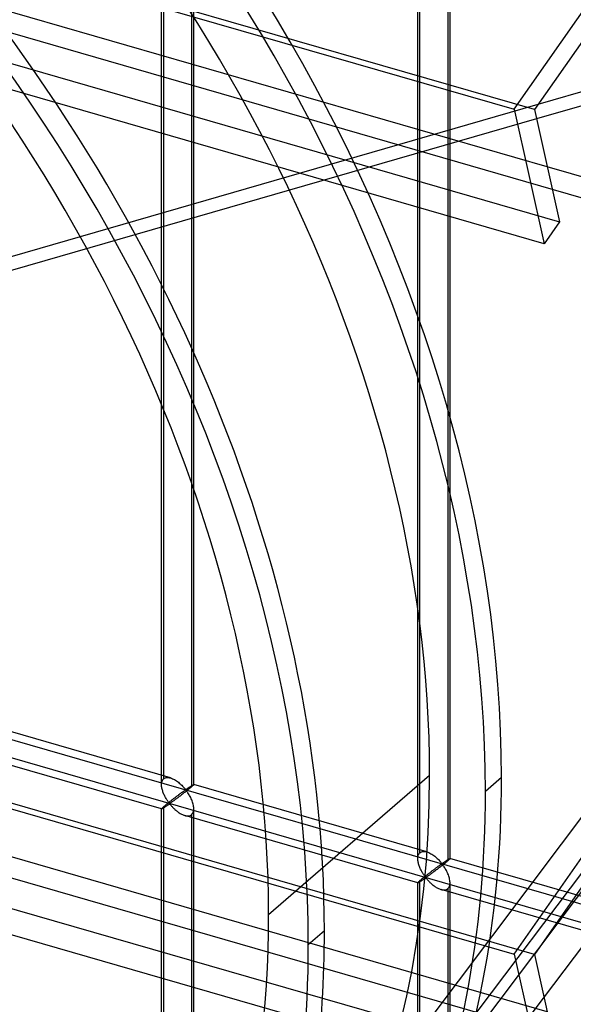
# Model space of a CAD drawing. Header units: millimetres. Extents: x -626 to 636, y -726 to 753.
# Tile 46 of 84: x 211 to 297, y 1 to 153. Entities that reach past the tile are written whole.
import ezdxf

# ---------------------------------------------------------------- set-up
doc = ezdxf.new("R2010")
doc.units = ezdxf.units.MM
doc.layers.add('MAIN-1', color=7, linetype='Continuous')
doc.layers.add('MAIN-2', color=7, linetype='Continuous')

msp = doc.modelspace()

# ---------------------------------------------------------------- linework, layer by layer
at = {"layer": 'MAIN-1'}
for p, q in [((-625.6, 403.25), (288.06, 139.5)), ((292.74, 118.61), (-620.92, 382.36)), ((-625.6, 272.11), (288.06, 8.36)), ((292.74, -12.53), (-620.92, 251.22)), ((288.06, 139.5), (358.43, 240.05)), ((358.65, 235.8), (291.21, 139.45)), ((291.8, 140.29), (315.46, 147.12)), ((313.33, 144.3), (291.53, 138.01)), ((288.06, 139.5), (292.74, 118.61)), ((291.21, 139.45), (295.12, 122.01)), ((358.99, 111.56), (293.2, 130.55)), ((295.12, 122.01), (292.74, 118.61)), ((288.06, 8.36), (358.99, 109.71)), ((358.65, 104.66), (291.21, 8.31)), ((288.06, 8.36), (292.74, -12.53)), ((291.21, 8.31), (295.12, -9.13))]:
    msp.add_line(p, q, dxfattribs=at)
at = {"layer": 'MAIN-2'}
for p, q in [((291.21, 139.45), (-622.45, 403.2)), ((-618.54, 385.76), (295.12, 122.01)), ((293.2, 130.55), (-553.59, 375)), ((-552.81, 371.55), (360.84, 107.8)), ((253.15, -42.15), (543.73, 343.55)), ((506.55, 305.74), (253.24, -30.5)), ((291.21, 8.31), (-622.45, 272.06)), ((-618.54, 254.62), (295.12, -9.13)), ((293.2, -0.59), (-553.59, 243.86)), ((-552.81, 240.41), (360.84, -23.34)), ((-319.9, 194.65), (634.9, -80.98)), ((338.48, 1.7), (-320.23, 191.86)), ((233.32, 34.66), (233.32, 190.04)), ((233.65, 35.57), (233.65, 190.37)), ((238.32, 34.66), (238.32, 190.04)), ((237.98, 189.12), (237.98, 34.32)), ((273.43, 24.09), (273.43, 178.89)), ((273.1, 23.17), (273.1, 178.55)), ((277.76, 177.64), (277.76, 22.84)), ((278.1, 23.17), (278.1, 178.55)), ((5.75, 57.72), (291.8, 140.29)), ((291.53, 138.01), (3.62, 54.9)), ((354.03, 94.65), (248.28, -45.71)), ((358.07, 88.47), (252.44, -51.74)), ((234.71, 35.7), (198.53, 46.15)), ((233.32, 30.9), (197.14, 41.34)), ((233.36, 35.06), (233.4, 35.18)), ((233.4, 35.18), (233.45, 35.3)), ((233.45, 35.3), (233.5, 35.4)), ((233.5, 35.4), (233.57, 35.49)), ((233.57, 35.49), (233.65, 35.57)), ((233.65, 35.57), (233.77, 35.65)), ((233.77, 35.65), (233.9, 35.72)), ((233.9, 35.72), (234.05, 35.76)), ((234.05, 35.76), (234.2, 35.77)), ((234.2, 35.77), (234.37, 35.77)), ((234.37, 35.77), (234.54, 35.74)), ((234.54, 35.74), (234.72, 35.7)), ((234.72, 35.7), (234.88, 35.65)), ((234.88, 35.65), (235.03, 35.58)), ((235.03, 35.58), (235.19, 35.51)), ((235.19, 35.51), (235.34, 35.43)), ((235.34, 35.43), (235.49, 35.34)), ((235.49, 35.34), (235.64, 35.24)), ((235.64, 35.24), (235.79, 35.13)), ((274.94, 36.1), (249.94, 14.45)), ((286.1, 35.77), (283.6, 33.6)), ((233.32, 34.79), (233.34, 34.93)), ((233.32, 34.64), (233.32, 34.79)), ((233.32, 34.51), (233.32, 34.64)), ((233.33, 34.37), (233.32, 34.51)), ((233.35, 34.23), (233.33, 34.37)), ((233.34, 34.93), (233.36, 35.06)), ((233.38, 34.1), (233.35, 34.23)), ((233.41, 33.96), (233.38, 34.1)), ((233.45, 33.82), (233.41, 33.96)), ((233.49, 33.69), (233.45, 33.82)), ((233.53, 33.55), (233.49, 33.69)), ((235.79, 35.13), (235.93, 35.02)), ((235.93, 35.02), (236.07, 34.91)), ((236.07, 34.91), (236.21, 34.79)), ((236.21, 34.79), (236.33, 34.68)), ((236.33, 34.68), (236.46, 34.56)), ((236.46, 34.56), (236.57, 34.44)), ((236.57, 34.44), (236.68, 34.33)), ((236.68, 34.33), (236.78, 34.22)), ((236.75, 33.63), (236.7, 33.59)), ((236.81, 33.67), (236.75, 33.63)), ((236.78, 34.22), (236.87, 34.11)), ((236.86, 33.71), (236.81, 33.67)), ((236.91, 33.74), (236.86, 33.71)), ((236.87, 34.11), (236.96, 34.01)), ((236.95, 33.77), (236.91, 33.74)), ((237, 33.79), (236.95, 33.77)), ((236.96, 34.01), (237.07, 33.92)), ((237.07, 33.8), (237, 33.79)), ((237.16, 33.65), (237.04, 33.55)), ((237.07, 33.92), (237.13, 33.93)), ((237.17, 33.71), (237.07, 33.8)), ((237.13, 33.93), (237.18, 33.96)), ((237.28, 33.74), (237.16, 33.65)), ((237.25, 33.61), (237.17, 33.71)), ((237.18, 33.96), (237.22, 33.99)), ((237.22, 33.99), (237.27, 34.02)), ((237.27, 34.02), (237.31, 34.05)), ((237.4, 33.84), (237.28, 33.74)), ((237.31, 34.05), (237.36, 34.08)), ((237.36, 34.08), (237.41, 34.11)), ((237.51, 33.93), (237.4, 33.84)), ((237.41, 34.11), (237.46, 34.14)), ((237.46, 34.14), (237.51, 34.18)), ((237.51, 34.18), (237.56, 34.21)), ((237.62, 34.02), (237.51, 33.93)), ((237.56, 34.21), (237.6, 34.24)), ((237.6, 34.24), (237.65, 34.28)), ((237.72, 34.1), (237.62, 34.02)), ((237.65, 34.28), (237.7, 34.31)), ((237.7, 34.31), (237.75, 34.34)), ((237.81, 34.18), (237.72, 34.1)), ((237.75, 34.34), (237.79, 34.37)), ((237.79, 34.37), (237.84, 34.4)), ((237.9, 34.25), (237.81, 34.18)), ((237.84, 34.4), (237.89, 34.43)), ((237.89, 34.43), (237.93, 34.46)), ((237.98, 34.32), (237.9, 34.25)), ((237.93, 34.46), (237.97, 34.48)), ((237.97, 34.48), (238.01, 34.51)), ((238.04, 34.37), (237.98, 34.32)), ((238.01, 34.51), (238.05, 34.53)), ((238.09, 34.42), (238.04, 34.37)), ((238.05, 34.53), (238.09, 34.56)), ((238.09, 34.56), (238.12, 34.58)), ((238.14, 34.46), (238.09, 34.42)), ((238.12, 34.58), (238.15, 34.59)), ((238.18, 34.5), (238.14, 34.46)), ((238.15, 34.59), (238.18, 34.61)), ((238.18, 34.61), (238.21, 34.63)), ((238.22, 34.54), (238.18, 34.5)), ((238.21, 34.63), (238.23, 34.64)), ((238.25, 34.57), (238.22, 34.54)), ((238.23, 34.64), (238.25, 34.65)), ((238.25, 34.65), (238.27, 34.66)), ((238.27, 34.6), (238.25, 34.57)), ((238.27, 34.66), (238.29, 34.66)), ((238.29, 34.62), (238.27, 34.6)), ((238.29, 34.66), (238.3, 34.66)), ((238.31, 34.64), (238.29, 34.62)), ((238.3, 34.66), (238.31, 34.66)), ((238.31, 34.66), (238.31, 34.66)), ((238.31, 34.66), (238.31, 34.66)), ((238.31, 34.66), (238.31, 34.66)), ((238.31, 34.66), (238.31, 34.66)), ((238.31, 34.66), (238.31, 34.66)), ((238.31, 34.66), (238.32, 34.66)), ((238.32, 34.66), (238.31, 34.65)), ((274.49, 24.22), (238.31, 34.66)), ((238.31, 34.65), (238.31, 34.64)), ((233.58, 33.41), (233.53, 33.55)), ((233.64, 33.28), (233.58, 33.41)), ((233.69, 33.14), (233.64, 33.28)), ((233.75, 33.01), (233.69, 33.14)), ((233.82, 32.88), (233.75, 33.01)), ((233.88, 32.76), (233.82, 32.88)), ((233.95, 32.64), (233.88, 32.76)), ((234.02, 32.52), (233.95, 32.64)), ((234.08, 32.4), (234.02, 32.52)), ((234.15, 32.29), (234.08, 32.4)), ((234.22, 32.19), (234.15, 32.29)), ((234.29, 32.09), (234.22, 32.19)), ((234.78, 32.16), (234.7, 32.09)), ((234.87, 32.23), (234.78, 32.16)), ((234.96, 32.29), (234.87, 32.23)), ((235.04, 32.36), (234.96, 32.29)), ((235.13, 32.43), (235.04, 32.36)), ((235.2, 32.16), (235.11, 32.1)), ((235.21, 32.49), (235.13, 32.43)), ((235.3, 32.23), (235.2, 32.16)), ((235.3, 32.56), (235.21, 32.49)), ((235.38, 32.62), (235.3, 32.56)), ((235.4, 32.31), (235.3, 32.23)), ((235.46, 32.68), (235.38, 32.62)), ((235.5, 32.38), (235.4, 32.31)), ((235.55, 32.75), (235.46, 32.68)), ((235.61, 32.46), (235.5, 32.38)), ((235.63, 32.81), (235.55, 32.75)), ((235.72, 32.54), (235.61, 32.46)), ((235.71, 32.87), (235.63, 32.81)), ((235.79, 32.93), (235.71, 32.87)), ((235.83, 32.63), (235.72, 32.54)), ((235.87, 32.99), (235.79, 32.93)), ((235.95, 32.71), (235.83, 32.63)), ((235.95, 33.05), (235.87, 32.99)), ((236.03, 33.1), (235.95, 33.05)), ((236.06, 32.8), (235.95, 32.71)), ((236.1, 33.16), (236.03, 33.1)), ((236.18, 32.89), (236.06, 32.8)), ((236.17, 33.21), (236.1, 33.16)), ((236.25, 33.27), (236.17, 33.21)), ((236.3, 32.98), (236.18, 32.89)), ((236.32, 33.32), (236.25, 33.27)), ((236.42, 33.07), (236.3, 32.98)), ((236.38, 33.37), (236.32, 33.32)), ((236.45, 33.42), (236.38, 33.37)), ((236.54, 33.17), (236.42, 33.07)), ((236.52, 33.46), (236.45, 33.42)), ((236.58, 33.51), (236.52, 33.46)), ((236.66, 33.26), (236.54, 33.17)), ((236.64, 33.55), (236.58, 33.51)), ((236.7, 33.59), (236.64, 33.55)), ((236.79, 33.36), (236.66, 33.26)), ((236.91, 33.45), (236.79, 33.36)), ((237.04, 33.55), (236.91, 33.45)), ((237.33, 33.5), (237.25, 33.61)), ((237.41, 33.37), (237.33, 33.5)), ((237.5, 33.24), (237.41, 33.37)), ((237.58, 33.1), (237.5, 33.24)), ((237.67, 32.95), (237.58, 33.1)), ((237.75, 32.8), (237.67, 32.95)), ((237.84, 32.64), (237.75, 32.8)), ((237.91, 32.47), (237.84, 32.64)), ((237.99, 32.3), (237.91, 32.47)), ((238.06, 32.13), (237.99, 32.3)), ((238.12, 31.96), (238.06, 32.13)), ((233.34, 30.94), (233.32, 30.92)), ((233.32, 30.92), (233.32, 30.91)), ((233.32, 30.91), (233.32, 30.9)), ((233.32, -124.48), (233.32, 30.91)), ((233.32, 30.9), (233.32, 30.9)), ((233.32, 30.9), (233.32, 30.9)), ((233.32, 30.9), (233.32, 30.9)), ((233.32, 30.9), (233.32, 30.9)), ((233.32, 30.9), (233.32, 30.9)), ((233.32, 30.9), (233.34, 30.9)), ((233.36, 30.97), (233.34, 30.94)), ((233.34, 30.9), (233.36, 30.91)), ((233.4, 31.01), (233.36, 30.97)), ((233.36, 30.91), (233.38, 30.92)), ((233.38, 30.92), (233.41, 30.93)), ((233.45, 31.06), (233.4, 31.01)), ((233.41, 30.93), (233.45, 30.95)), ((233.5, 31.11), (233.45, 31.06)), ((233.45, 30.95), (233.49, 30.98)), ((233.49, 30.98), (233.54, 31)), ((233.57, 31.17), (233.5, 31.11)), ((233.54, 31), (233.59, 31.03)), ((233.65, 31.24), (233.57, 31.17)), ((233.59, 31.03), (233.64, 31.07)), ((233.64, 31.07), (233.7, 31.1)), ((233.71, 31.29), (233.65, 31.24)), ((233.65, -123.56), (233.65, 31.24)), ((233.7, 31.1), (233.76, 31.14)), ((233.77, 31.34), (233.71, 31.29)), ((233.76, 31.14), (233.82, 31.18)), ((233.83, 31.39), (233.77, 31.34)), ((233.82, 31.18), (233.89, 31.23)), ((233.9, 31.45), (233.83, 31.39)), ((233.89, 31.23), (233.95, 31.27)), ((233.97, 31.51), (233.9, 31.45)), ((233.95, 31.27), (234.02, 31.32)), ((234.04, 31.56), (233.97, 31.51)), ((234.02, 31.32), (234.09, 31.36)), ((234.11, 31.63), (234.04, 31.56)), ((234.09, 31.36), (234.16, 31.41)), ((234.19, 31.69), (234.11, 31.63)), ((234.16, 31.41), (234.22, 31.45)), ((234.27, 31.75), (234.19, 31.69)), ((234.22, 31.45), (234.29, 31.5)), ((234.35, 31.82), (234.27, 31.75)), ((234.35, 32), (234.29, 32.09)), ((234.29, 31.5), (234.36, 31.54)), ((234.42, 31.91), (234.35, 32)), ((234.44, 31.89), (234.35, 31.82)), ((234.36, 31.54), (234.42, 31.58)), ((234.48, 31.83), (234.42, 31.91)), ((234.42, 31.58), (234.48, 31.62)), ((234.52, 31.95), (234.44, 31.89)), ((234.56, 31.76), (234.48, 31.83)), ((234.48, 31.62), (234.57, 31.64)), ((234.61, 32.02), (234.52, 31.95)), ((234.65, 31.78), (234.56, 31.76)), ((234.57, 31.64), (234.65, 31.57)), ((234.7, 32.09), (234.61, 32.02)), ((234.71, 31.82), (234.65, 31.78)), ((234.65, 31.57), (234.72, 31.5)), ((234.78, 31.86), (234.71, 31.82)), ((234.72, 31.5), (234.79, 31.42)), ((234.86, 31.92), (234.78, 31.86)), ((234.79, 31.42), (234.86, 31.33)), ((234.94, 31.97), (234.86, 31.92)), ((234.86, 31.33), (234.94, 31.25)), ((235.02, 32.03), (234.94, 31.97)), ((234.94, 31.25), (235.03, 31.16)), ((235.11, 32.1), (235.02, 32.03)), ((235.03, 31.16), (235.12, 31.07)), ((235.12, 31.07), (235.21, 30.97)), ((235.21, 30.97), (235.3, 30.88)), ((235.3, 30.88), (235.4, 30.79)), ((235.4, 30.79), (235.51, 30.7)), ((235.51, 30.7), (235.61, 30.61)), ((235.61, 30.61), (235.72, 30.52)), ((238.17, 31.79), (238.12, 31.96)), ((238.22, 31.61), (238.17, 31.79)), ((238.26, 31.44), (238.22, 31.61)), ((238.29, 31.26), (238.26, 31.44)), ((238.28, 30.55), (238.31, 30.73)), ((238.31, 31.09), (238.29, 31.26)), ((238.32, 30.92), (238.31, 31.09)), ((238.31, 30.73), (238.32, 30.92)), ((238.32, -124.48), (238.32, 30.91)), ((235.72, 30.52), (235.84, 30.43)), ((235.84, 30.43), (235.95, 30.35)), ((235.95, 30.35), (236.07, 30.27)), ((236.07, 30.27), (236.19, 30.2)), ((236.19, 30.2), (236.3, 30.13)), ((236.3, 30.13), (236.42, 30.06)), ((236.42, 30.06), (236.54, 30)), ((236.54, 30), (236.67, 29.95)), ((236.67, 29.95), (236.79, 29.9)), ((236.79, 29.9), (236.91, 29.86)), ((236.91, 29.86), (237.05, 29.83)), ((273.11, 19.42), (236.92, 29.86)), ((237.05, 29.83), (237.19, 29.8)), ((237.19, 29.8), (237.32, 29.79)), ((237.32, 29.79), (237.45, 29.79)), ((237.45, 29.79), (237.57, 29.8)), ((237.57, 29.8), (237.69, 29.83)), ((237.69, 29.83), (237.79, 29.87)), ((237.79, 29.87), (237.89, 29.93)), ((237.89, 29.93), (237.98, 29.99)), ((237.98, 29.99), (238.08, 30.1)), ((237.98, 29.99), (237.98, -124.81)), ((238.08, 30.1), (238.17, 30.23)), ((238.17, 30.23), (238.23, 30.38)), ((238.23, 30.38), (238.28, 30.55)), ((273.1, 23.3), (273.12, 23.44)), ((273.1, 23.16), (273.1, 23.3)), ((273.1, 23.02), (273.1, 23.16)), ((273.12, 22.89), (273.1, 23.02)), ((273.12, 23.44), (273.14, 23.58)), ((273.14, 23.58), (273.18, 23.7)), ((273.18, 23.7), (273.23, 23.81)), ((273.23, 23.81), (273.29, 23.92)), ((273.29, 23.92), (273.36, 24.01)), ((273.36, 24.01), (273.43, 24.09)), ((273.43, 24.09), (273.55, 24.17)), ((273.55, 24.17), (273.68, 24.23)), ((273.68, 24.23), (273.83, 24.27)), ((273.83, 24.27), (273.99, 24.29)), ((273.99, 24.29), (274.15, 24.28)), ((274.15, 24.28), (274.32, 24.26)), ((274.32, 24.26), (274.5, 24.22)), ((274.5, 24.22), (274.66, 24.16)), ((274.66, 24.16), (274.82, 24.1)), ((274.82, 24.1), (274.97, 24.03)), ((274.97, 24.03), (275.12, 23.94)), ((275.12, 23.94), (275.28, 23.85)), ((275.28, 23.85), (275.43, 23.75)), ((275.43, 23.75), (275.57, 23.65)), ((275.57, 23.65), (275.72, 23.54)), ((275.72, 23.54), (275.86, 23.43)), ((275.86, 23.43), (275.99, 23.31)), ((275.99, 23.31), (276.12, 23.19)), ((276.12, 23.19), (276.24, 23.07)), ((276.24, 23.07), (276.35, 22.96)), ((276.35, 22.96), (276.46, 22.84)), ((277.62, 22.92), (277.67, 22.94)), ((277.67, 22.94), (277.71, 22.97)), ((277.71, 22.97), (277.75, 23)), ((277.75, 23), (277.79, 23.03)), ((277.79, 23.03), (277.83, 23.05)), ((277.88, 22.94), (277.82, 22.89)), ((277.83, 23.05), (277.87, 23.07)), ((277.87, 23.07), (277.9, 23.09)), ((277.92, 22.98), (277.88, 22.94)), ((277.9, 23.09), (277.94, 23.11)), ((277.97, 23.02), (277.92, 22.98)), ((277.94, 23.11), (277.96, 23.13)), ((277.96, 23.13), (277.99, 23.14)), ((278, 23.05), (277.97, 23.02)), ((277.99, 23.14), (278.02, 23.15)), ((278.03, 23.08), (278, 23.05)), ((278.02, 23.15), (278.04, 23.16)), ((278.06, 23.11), (278.03, 23.08)), ((278.04, 23.16), (278.06, 23.17)), ((278.06, 23.17), (278.07, 23.18)), ((278.08, 23.13), (278.06, 23.11)), ((278.07, 23.18), (278.08, 23.18)), ((278.08, 23.18), (278.09, 23.18)), ((278.09, 23.15), (278.08, 23.13)), ((278.09, 23.18), (278.09, 23.18)), ((278.09, 23.18), (278.1, 23.18)), ((314.28, 12.73), (278.09, 23.18)), ((278.1, 23.16), (278.09, 23.15)), ((278.1, 23.18), (278.1, 23.18)), ((278.1, 23.18), (278.1, 23.18)), ((278.1, 23.18), (278.1, 23.17)), ((278.1, 23.17), (278.1, 23.17)), ((278.1, 23.17), (278.1, 23.16)), ((273.14, 22.75), (273.12, 22.89)), ((273.16, 22.61), (273.14, 22.75)), ((273.19, 22.48), (273.16, 22.61)), ((273.23, 22.34), (273.19, 22.48)), ((273.27, 22.2), (273.23, 22.34)), ((273.32, 22.06), (273.27, 22.2)), ((273.37, 21.93), (273.32, 22.06)), ((273.42, 21.79), (273.37, 21.93)), ((273.48, 21.66), (273.42, 21.79)), ((273.54, 21.53), (273.48, 21.66)), ((273.6, 21.4), (273.54, 21.53)), ((275.58, 21.44), (275.49, 21.38)), ((275.65, 21.5), (275.58, 21.44)), ((275.73, 21.56), (275.65, 21.5)), ((275.81, 21.62), (275.73, 21.56)), ((275.88, 21.68), (275.81, 21.62)), ((275.96, 21.41), (275.85, 21.32)), ((275.96, 21.73), (275.88, 21.68)), ((276.03, 21.78), (275.96, 21.73)), ((276.08, 21.5), (275.96, 21.41)), ((276.1, 21.83), (276.03, 21.78)), ((276.2, 21.59), (276.08, 21.5)), ((276.17, 21.88), (276.1, 21.83)), ((276.23, 21.93), (276.17, 21.88)), ((276.32, 21.68), (276.2, 21.59)), ((276.3, 21.98), (276.23, 21.93)), ((276.36, 22.02), (276.3, 21.98)), ((276.45, 21.78), (276.32, 21.68)), ((276.42, 22.07), (276.36, 22.02)), ((276.48, 22.11), (276.42, 22.07)), ((276.57, 21.87), (276.45, 21.78)), ((276.46, 22.84), (276.56, 22.73)), ((276.53, 22.15), (276.48, 22.11)), ((276.59, 22.19), (276.53, 22.15)), ((276.56, 22.73), (276.66, 22.63)), ((276.69, 21.97), (276.57, 21.87)), ((276.64, 22.22), (276.59, 22.19)), ((276.69, 22.25), (276.64, 22.22)), ((276.66, 22.63), (276.74, 22.53)), ((276.74, 22.28), (276.69, 22.25)), ((276.82, 22.07), (276.69, 21.97)), ((276.74, 22.53), (276.85, 22.44)), ((276.78, 22.31), (276.74, 22.28)), ((276.85, 22.32), (276.78, 22.31)), ((276.94, 22.16), (276.82, 22.07)), ((276.85, 22.44), (276.91, 22.45)), ((276.95, 22.23), (276.85, 22.32)), ((276.91, 22.45), (276.96, 22.47)), ((277.06, 22.26), (276.94, 22.16)), ((277.03, 22.13), (276.95, 22.23)), ((276.96, 22.47), (277.01, 22.5)), ((277.01, 22.5), (277.05, 22.53)), ((277.11, 22.01), (277.03, 22.13)), ((277.05, 22.53), (277.1, 22.56)), ((277.18, 22.35), (277.06, 22.26)), ((277.1, 22.56), (277.14, 22.59)), ((277.2, 21.89), (277.11, 22.01)), ((277.14, 22.59), (277.19, 22.63)), ((277.29, 22.44), (277.18, 22.35)), ((277.19, 22.63), (277.24, 22.66)), ((277.28, 21.76), (277.2, 21.89)), ((277.24, 22.66), (277.29, 22.69)), ((277.37, 21.61), (277.28, 21.76)), ((277.29, 22.69), (277.34, 22.73)), ((277.4, 22.53), (277.29, 22.44)), ((277.34, 22.73), (277.39, 22.76)), ((277.45, 21.47), (277.37, 21.61)), ((277.39, 22.76), (277.44, 22.79)), ((277.5, 22.62), (277.4, 22.53)), ((277.44, 22.79), (277.48, 22.82)), ((277.54, 21.31), (277.45, 21.47)), ((277.48, 22.82), (277.53, 22.86)), ((277.6, 22.69), (277.5, 22.62)), ((277.53, 22.86), (277.58, 22.89)), ((277.58, 22.89), (277.62, 22.92)), ((277.68, 22.77), (277.6, 22.69)), ((277.76, 22.84), (277.68, 22.77)), ((277.82, 22.89), (277.76, 22.84)), ((273.61, 19.91), (273.55, 19.85)), ((273.66, 21.27), (273.6, 21.4)), ((273.68, 19.96), (273.61, 19.91)), ((273.73, 21.15), (273.66, 21.27)), ((273.75, 20.02), (273.68, 19.96)), ((273.8, 21.03), (273.73, 21.15)), ((273.82, 20.08), (273.75, 20.02)), ((273.87, 20.92), (273.8, 21.03)), ((273.8, 19.83), (273.87, 19.88)), ((273.9, 20.14), (273.82, 20.08)), ((273.93, 20.81), (273.87, 20.92)), ((273.87, 19.88), (273.94, 19.92)), ((273.97, 20.21), (273.9, 20.14)), ((274, 20.71), (273.93, 20.81)), ((273.94, 19.92), (274.01, 19.97)), ((274.06, 20.27), (273.97, 20.21)), ((274.07, 20.61), (274, 20.71)), ((274.01, 19.97), (274.07, 20.01)), ((274.14, 20.34), (274.06, 20.27)), ((274.13, 20.52), (274.07, 20.61)), ((274.07, 20.01), (274.14, 20.06)), ((274.2, 20.43), (274.13, 20.52)), ((274.22, 20.4), (274.14, 20.34)), ((274.14, 20.06), (274.2, 20.1)), ((274.26, 20.35), (274.2, 20.43)), ((274.2, 20.1), (274.27, 20.14)), ((274.31, 20.47), (274.22, 20.4)), ((274.34, 20.28), (274.26, 20.35)), ((274.27, 20.14), (274.35, 20.15)), ((274.39, 20.54), (274.31, 20.47)), ((274.43, 20.29), (274.34, 20.28)), ((274.35, 20.15), (274.43, 20.09)), ((274.48, 20.61), (274.39, 20.54)), ((274.5, 20.33), (274.43, 20.29)), ((274.43, 20.09), (274.5, 20.01)), ((274.57, 20.67), (274.48, 20.61)), ((274.57, 20.38), (274.5, 20.33)), ((274.5, 20.01), (274.57, 19.93)), ((274.65, 20.74), (274.57, 20.67)), ((274.64, 20.43), (274.57, 20.38)), ((274.57, 19.93), (274.65, 19.85)), ((274.72, 20.49), (274.64, 20.43)), ((274.74, 20.81), (274.65, 20.74)), ((274.8, 20.55), (274.72, 20.49)), ((274.83, 20.88), (274.74, 20.81)), ((274.89, 20.61), (274.8, 20.55)), ((274.91, 20.94), (274.83, 20.88)), ((274.99, 20.68), (274.89, 20.61)), ((275, 21.01), (274.91, 20.94)), ((275.08, 20.75), (274.99, 20.68)), ((275.08, 21.07), (275, 21.01)), ((275.16, 21.13), (275.08, 21.07)), ((275.18, 20.82), (275.08, 20.75)), ((275.25, 21.2), (275.16, 21.13)), ((275.28, 20.9), (275.18, 20.82)), ((275.33, 21.26), (275.25, 21.2)), ((275.39, 20.98), (275.28, 20.9)), ((275.41, 21.32), (275.33, 21.26)), ((275.5, 21.06), (275.39, 20.98)), ((275.49, 21.38), (275.41, 21.32)), ((275.61, 21.14), (275.5, 21.06)), ((275.73, 21.23), (275.61, 21.14)), ((275.85, 21.32), (275.73, 21.23)), ((277.62, 21.15), (277.54, 21.31)), ((277.7, 20.99), (277.62, 21.15)), ((277.77, 20.82), (277.7, 20.99)), ((277.84, 20.65), (277.77, 20.82)), ((277.9, 20.47), (277.84, 20.65)), ((277.96, 20.3), (277.9, 20.47)), ((278, 20.13), (277.96, 20.3)), ((278.04, 19.96), (278, 20.13)), ((278.07, 19.78), (278.04, 19.96)), ((273.12, 19.46), (273.1, 19.43)), ((273.1, 19.43), (273.1, 19.42)), ((273.1, 19.42), (273.1, 19.42)), ((273.1, 19.42), (273.1, 19.42)), ((273.1, 19.42), (273.1, 19.42)), ((273.1, 19.42), (273.1, 19.42)), ((273.1, 19.42), (273.1, 19.42)), ((273.1, 19.42), (273.11, 19.41)), ((273.1, -135.96), (273.1, 19.42)), ((273.11, 19.41), (273.12, 19.42)), ((273.14, 19.49), (273.12, 19.46)), ((273.12, 19.42), (273.14, 19.42)), ((273.18, 19.52), (273.14, 19.49)), ((273.14, 19.42), (273.16, 19.43)), ((273.16, 19.43), (273.2, 19.45)), ((273.23, 19.57), (273.18, 19.52)), ((273.2, 19.45), (273.23, 19.47)), ((273.29, 19.63), (273.23, 19.57)), ((273.23, 19.47), (273.27, 19.49)), ((273.27, 19.49), (273.32, 19.52)), ((273.36, 19.69), (273.29, 19.63)), ((273.32, 19.52), (273.37, 19.55)), ((273.43, 19.76), (273.36, 19.69)), ((273.37, 19.55), (273.43, 19.58)), ((273.49, 19.8), (273.43, 19.76)), ((273.43, -135.05), (273.43, 19.76)), ((273.43, 19.58), (273.48, 19.62)), ((273.48, 19.62), (273.54, 19.66)), ((273.55, 19.85), (273.49, 19.8)), ((273.54, 19.66), (273.61, 19.7)), ((273.61, 19.7), (273.67, 19.74)), ((273.67, 19.74), (273.74, 19.79)), ((273.74, 19.79), (273.8, 19.83)), ((274.65, 19.85), (274.73, 19.76)), ((274.73, 19.76), (274.81, 19.67)), ((274.81, 19.67), (274.9, 19.58)), ((274.9, 19.58), (274.99, 19.49)), ((274.99, 19.49), (275.09, 19.4)), ((275.09, 19.4), (275.19, 19.3)), ((275.19, 19.3), (275.29, 19.21)), ((275.29, 19.21), (275.4, 19.12)), ((275.4, 19.12), (275.51, 19.04)), ((275.51, 19.04), (275.62, 18.95)), ((275.62, 18.95), (275.73, 18.87)), ((275.73, 18.87), (275.85, 18.79)), ((275.85, 18.79), (275.97, 18.71)), ((275.97, 18.71), (276.09, 18.64)), ((276.09, 18.64), (276.21, 18.58)), ((276.21, 18.58), (276.33, 18.52)), ((276.33, 18.52), (276.45, 18.47)), ((276.45, 18.47), (276.57, 18.42)), ((276.57, 18.42), (276.7, 18.38)), ((276.7, 18.38), (276.84, 18.34)), ((312.89, 7.93), (276.71, 18.38)), ((277.35, 18.32), (277.47, 18.35)), ((277.47, 18.35), (277.58, 18.39)), ((277.58, 18.39), (277.67, 18.44)), ((277.67, 18.44), (277.76, 18.51)), ((277.76, 18.51), (277.87, 18.62)), ((277.76, 18.51), (277.76, -136.29)), ((277.87, 18.62), (277.95, 18.75)), ((277.95, 18.75), (278.02, 18.9)), ((278.02, 18.9), (278.06, 19.06)), ((278.06, 19.06), (278.09, 19.24)), ((278.09, 19.61), (278.07, 19.78)), ((278.1, 19.44), (278.09, 19.61)), ((278.09, 19.24), (278.1, 19.44)), ((278.1, -135.96), (278.1, 19.42)), ((276.84, 18.34), (276.97, 18.32)), ((276.97, 18.32), (277.1, 18.31)), ((277.1, 18.31), (277.23, 18.31)), ((277.23, 18.31), (277.35, 18.32)), ((258.6, 11.95), (256.1, 9.79))]:
    msp.add_line(p, q, dxfattribs=at)
for centre, major_axis, start_param, end_param in [((-32.1, -27.8), (-346.97, 400.64), -2.427868, 0), ((102.5, 88.77), (138.79, -160.26), 0.713724, 3.141593), ((100, 86.6), (132.24, -152.7), 0.713724, 3.855317), ((100, 86.6), (-138.79, 160.26), -2.427868, 0), ((72.5, 62.79), (-138.79, 160.26), -2.427868, 0), ((75, 64.95), (132.24, -152.7), 0.713724, 2.773264), ((75, 64.95), (138.79, -160.26), 0.713724, 2.510791), ((102.5, 88.77), (138.79, -160.26), -2.427868, 0), ((100, 86.6), (-138.79, 160.26), 0.713724, 3.141593), ((99.99, 86.6), (-135.51, 156.48), 0.713724, 3.141593), ((100, 86.6), (132.24, -152.7), -2.427868, 0.713724), ((99.99, 86.6), (-132.24, 152.7), 0.713724, 3.350945), ((75, 64.95), (138.79, -160.26), -2.427868, 0.000001), ((-32.1, -27.8), (-346.97, 400.64), 0.713724, 3.141593), ((-34.6, -29.96), (346.97, -400.64), -2.427868, 0), ((102.5, 88.77), (138.79, -160.26), 0, 0.713724), ((100, 86.6), (-138.79, 160.26), -3.141592, -2.427868), ((75, 64.95), (132.24, -152.7), 0.209352, 0.713724), ((75, 64.95), (138.79, -160.26), 0.471825, 0.713724), ((72.5, 62.79), (-138.79, 160.26), -3.141592, -2.427868)]:
    msp.add_ellipse(centre, major_axis=major_axis, ratio=0.75, start_param=start_param, end_param=end_param, dxfattribs=at)

doc.saveas('drawing.dxf')
